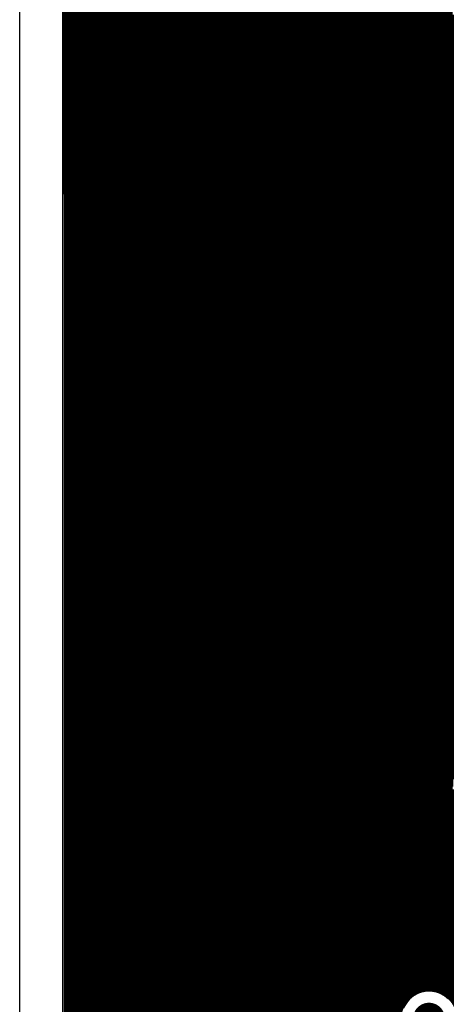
# Model space of a CAD drawing. Header units: millimetres. Extents: x 1.27 to 3.86, y 0.66 to 4.7.
# Tile 186 of 236: x 1.69 to 1.99, y 3.6 to 4.29. Entities that reach past the tile are written whole.
import ezdxf

# ---------------------------------------------------------------- set-up
doc = ezdxf.new("R2010")
doc.units = ezdxf.units.MM
doc.header["$MEASUREMENT"] = 0
for name, color, linetype in [('BottomLayer', 5, 'Continuous'), ('MidLayer1', 16, 'Continuous'), ('MidLayer2', 76, 'Continuous'), ('MidLayer3', 90, 'Continuous'), ('MidLayer4', 156, 'Continuous'), ('MidLayer5', 130, 'Continuous'), ('MidLayer6', 216, 'Continuous'), ('MultiLayer', 9, 'Continuous'), ('PadHoleLayer', 156, 'Continuous'), ('TopLayer', 1, 'Continuous'), ('ViaHoleLayer', 16, 'Continuous')]:
    doc.layers.add(name, color=color, linetype=linetype)

msp = doc.modelspace()

# ---------------------------------------------------------------- linework, layer by layer
at = {"layer": 'BottomLayer'}
for p, q in [((1.932, 4.678), (1.932, 3.683)), ((1.722, 2.55418), (1.722, 4.44033)), ((1.932, 3.683), (1.897, 3.648)), ((1.897, 3.648), (1.897, 3.28986))]:
    msp.add_line(p, q, dxfattribs=at)
for points, const_width in [([(1.7314, 4.209, 1), (1.7426, 4.209, 1)], 0.0112), ([(1.8264, 4.209, 1), (1.8376, 4.209, 1)], 0.0112), ([(1.7314, 4.114, 1), (1.7426, 4.114, 1)], 0.0112), ([(1.8264, 4.114, 1), (1.8376, 4.114, 1)], 0.0112), ([(1.7314, 4.019, 1), (1.7426, 4.019, 1)], 0.0112), ([(1.8264, 4.019, 1), (1.8376, 4.019, 1)], 0.0112), ([(1.7314, 3.924, 1), (1.7426, 3.924, 1)], 0.0112), ([(1.8264, 3.924, 1), (1.8376, 3.924, 1)], 0.0112), ([(1.7314, 3.829, 1), (1.7426, 3.829, 1)], 0.0112), ([(1.8264, 3.829, 1), (1.8376, 3.829, 1)], 0.0112), ([(1.77074, 3.71881, 1), (1.84948, 3.71881, 1)], 0.07874), ([(1.7314, 3.639, 1), (1.7426, 3.639, 1)], 0.0112), ([(1.97179, 3.59417, 1), (1.98299, 3.59417, 1)], 0.0112)]:
    msp.add_lwpolyline(points, format="xyb", close=True, dxfattribs=dict(at, const_width=const_width))
at = {"layer": 'MidLayer1', "const_width": 0.008}
for points in [[(1.72699, 2.03594), (1.727, 4.674)], [(1.73, 2.03594), (1.73, 4.674)], [(1.735, 2.03594), (1.735, 4.674)], [(1.74, 2.03594), (1.74, 4.674)], [(1.745, 2.03594), (1.745, 4.674)], [(1.75, 2.53296), (1.75, 4.674)], [(1.755, 2.5359), (1.755, 4.674)], [(1.76, 2.53662), (1.76, 4.674)], [(1.765, 2.53662), (1.765, 4.674)], [(1.77, 2.53662), (1.77, 4.674)], [(1.775, 2.53662), (1.775, 4.674)], [(1.78, 2.53662), (1.78, 4.674)], [(1.785, 2.53662), (1.785, 4.674)], [(1.79, 2.53662), (1.79, 4.674)], [(1.795, 2.53662), (1.795, 4.674)], [(1.8, 2.53657), (1.8, 4.674)], [(1.805, 2.53519), (1.805, 4.674)], [(1.81, 2.53104), (1.81, 4.674)], [(1.815, 2.03594), (1.815, 4.674)], [(1.82, 2.03594), (1.82, 4.674)], [(1.825, 2.03594), (1.825, 4.674)], [(1.83, 2.03594), (1.83, 4.674)], [(1.835, 2.03594), (1.835, 4.674)], [(1.84, 2.03594), (1.84, 4.674)], [(1.845, 2.03594), (1.845, 4.674)], [(1.85, 2.03594), (1.85, 4.674)], [(1.855, 2.03594), (1.855, 4.674)], [(1.86, 3.12075), (1.86, 4.674)], [(1.865, 3.12796), (1.865, 4.674)], [(1.87, 3.13168), (1.87, 4.674)], [(1.875, 3.13372), (1.875, 4.674)], [(1.88, 3.13454), (1.88, 4.674)], [(1.885, 3.13426), (1.885, 4.674)], [(1.89, 3.13285), (1.89, 4.674)], [(1.895, 3.21962), (1.895, 4.674)], [(1.9, 3.22487), (1.9, 4.674)], [(1.905, 3.54619), (1.905, 4.674)], [(1.91, 3.55175), (1.91, 4.674)], [(1.915, 3.55481), (1.915, 4.674)], [(1.92, 3.55641), (1.92, 4.674)], [(1.925, 3.55684), (1.925, 4.674)], [(1.93, 3.55619), (1.93, 4.674)], [(1.935, 3.55435), (1.935, 4.674)], [(1.94, 3.55093), (1.94, 4.674)], [(1.945, 3.54454), (1.945, 4.674)], [(1.95, 3.4633), (1.95, 4.674)], [(1.955, 3.60025), (1.955, 4.674)], [(1.96, 3.60953), (1.96, 4.674)], [(1.965, 3.61378), (1.965, 4.674)], [(1.97, 3.61616), (1.97, 4.674)], [(1.975, 3.61725), (1.975, 4.674)], [(1.98, 3.61722), (1.98, 4.674)], [(1.985, 3.61609), (1.985, 4.674)], [(1.99, 3.61364), (1.99, 4.674)], [(1.727, 4.29), (2.48, 4.29)], [(1.727, 4.285), (2.48, 4.285)], [(1.727, 4.28), (2.48, 4.28)], [(1.727, 4.275), (2.48, 4.275)], [(1.727, 4.27), (2.48, 4.27)], [(1.727, 4.265), (2.33893, 4.265)], [(1.727, 4.26), (2.33247, 4.26)], [(1.727, 4.255), (2.32904, 4.255)], [(1.727, 4.25), (2.32719, 4.25)], [(1.727, 4.245), (2.32655, 4.245)], [(1.727, 4.24), (2.32701, 4.24)], [(1.727, 4.235), (2.32865, 4.235)], [(1.727, 4.23), (2.33178, 4.23)], [(1.727, 4.225), (2.33022, 4.225)], [(1.727, 4.22), (2.32818, 4.22)], [(1.727, 4.215), (2.32738, 4.215)], [(1.727, 4.21), (2.32768, 4.21)], [(1.727, 4.205), (2.32913, 4.205)], [(1.727, 4.2), (2.33201, 4.2)], [(1.727, 4.195), (2.33097, 4.195)], [(1.727, 4.19), (2.32857, 4.19)], [(1.727, 4.185), (2.32748, 4.185)], [(1.727, 4.18), (2.2378, 4.18)], [(1.727, 4.175), (2.23104, 4.175)], [(1.727, 4.17), (2.22759, 4.17)], [(1.727, 4.165), (2.14572, 4.165)], [(1.727, 4.16), (2.13555, 4.16)], [(1.727, 4.155), (2.13114, 4.155)], [(1.727, 4.15), (2.12867, 4.15)], [(1.727, 4.145), (2.12752, 4.145)], [(1.727, 4.14), (2.12748, 4.14)], [(1.727, 4.135), (2.12854, 4.135)], [(1.727, 4.13), (2.1309, 4.13)], [(1.727, 4.125), (2.13511, 4.125)], [(1.727, 4.12), (2.1442, 4.12)], [(1.727, 4.115), (2.20096, 4.115)], [(1.727, 4.11), (2.20537, 4.11)], [(1.727, 4.105), (2.2157, 4.105)], [(1.727, 4.1), (2.43219, 4.1)], [(1.727, 4.095), (2.43246, 4.095)], [(1.727, 4.09), (2.43387, 4.09)], [(1.727, 4.085), (2.43667, 4.085)], [(1.727, 4.08), (2.44169, 4.08)], [(1.727, 4.075), (2.48, 4.075)], [(1.727, 4.07), (2.48, 4.07)], [(1.727, 4.065), (2.28557, 4.065)], [(1.727, 4.06), (2.28076, 4.06)], [(1.727, 4.055), (2.27807, 4.055)], [(1.727, 4.05), (2.27674, 4.05)], [(1.727, 4.045), (2.27654, 4.045)], [(1.727, 4.04), (2.27745, 4.04)], [(1.727, 4.035), (2.27959, 4.035)], [(1.727, 4.03), (2.28347, 4.03)], [(1.727, 4.025), (2.2912, 4.025)], [(1.727, 4.02), (2.30779, 4.02)], [(1.727, 4.015), (2.3085, 4.015)], [(1.727, 4.01), (2.28931, 4.01)], [(1.727, 4.005), (2.28449, 4.005)], [(1.727, 4), (2.28179, 4)], [(1.727, 3.995), (2.28046, 3.995)], [(1.727, 3.99), (2.28026, 3.99)], [(1.727, 3.985), (2.00702, 3.985)], [(1.727, 3.98), (2.00162, 3.98)], [(1.727, 3.975), (1.99864, 3.975)], [(1.727, 3.97), (1.99709, 3.97)], [(1.727, 3.965), (1.9967, 3.965)], [(1.727, 3.96), (1.9974, 3.96)], [(1.727, 3.955), (1.9993, 3.955)], [(1.727, 3.95), (2.0028, 3.95)], [(1.727, 3.945), (2.0094, 3.945)], [(1.727, 3.94), (2.42699, 3.94)], [(1.727, 3.935), (2.5094, 3.935)], [(1.727, 3.93), (2.5144, 3.93)], [(1.727, 3.925), (2.5194, 3.925)], [(1.727, 3.92), (2.5244, 3.92)], [(1.727, 3.915), (2.5294, 3.915)], [(1.727, 3.91), (2.5344, 3.91)], [(1.727, 3.905), (2.5394, 3.905)], [(1.727, 3.9), (2.5444, 3.9)], [(1.727, 3.895), (2.5494, 3.895)], [(1.727, 3.89), (2.5544, 3.89)], [(1.727, 3.885), (2.5594, 3.885)], [(1.727, 3.88), (2.5644, 3.88)], [(1.727, 3.875), (2.5694, 3.875)], [(1.727, 3.87), (2.5744, 3.87)], [(1.727, 3.865), (2.5794, 3.865)], [(1.727, 3.86), (2.54711, 3.86)], [(1.727, 3.855), (2.53609, 3.855)], [(1.727, 3.85), (2.53188, 3.85)], [(1.727, 3.845), (2.52967, 3.845)], [(1.727, 3.84), (2.52882, 3.84)], [(1.727, 3.835), (2.52918, 3.835)], [(1.727, 3.83), (2.5308, 3.83)], [(1.727, 3.825), (2.53408, 3.825)], [(1.727, 3.82), (2.34826, 3.82)], [(1.727, 3.815), (2.34224, 3.815)], [(1.727, 3.81), (2.33896, 3.81)], [(1.727, 3.805), (2.33722, 3.805)], [(1.727, 3.8), (2.33665, 3.8)], [(1.727, 3.795), (2.33717, 3.795)], [(1.727, 3.79), (2.33887, 3.79)], [(1.727, 3.785), (2.32823, 3.785)], [(1.727, 3.78), (2.32345, 3.78)], [(1.727, 3.775), (2.00372, 3.775)], [(1.727, 3.77), (1.9986, 3.77)], [(1.727, 3.765), (1.99575, 3.765)], [(1.727, 3.76), (1.9943, 3.76)], [(1.727, 3.755), (1.994, 3.755)], [(1.727, 3.75), (1.99479, 3.75)], [(1.727, 3.745), (1.9968, 3.745)], [(1.727, 3.74), (2.00047, 3.74)], [(1.727, 3.735), (2.00753, 3.735)], [(1.727, 3.73), (2.14826, 3.73)], [(1.727, 3.725), (2.14772, 3.725)], [(1.727, 3.72), (2.14326, 3.72)], [(1.727, 3.715), (2.14076, 3.715)], [(1.727, 3.71), (2.13959, 3.71)], [(1.727, 3.705), (2.13953, 3.705)], [(1.727, 3.7), (2.14057, 3.7)], [(1.727, 3.695), (2.1429, 3.695)], [(1.727, 3.69), (2.14707, 3.69)], [(1.727, 3.685), (2.15595, 3.685)], [(1.727, 3.68), (2.37226, 3.68)], [(1.727, 3.675), (2.37141, 3.675)], [(1.727, 3.67), (2.37177, 3.67)], [(1.727, 3.665), (2.37339, 3.665)], [(1.727, 3.66), (2.36868, 3.66)], [(1.727, 3.655), (2.36447, 3.655)], [(1.727, 3.65), (2.36226, 3.65)], [(1.727, 3.645), (2.13181, 3.645)], [(1.727, 3.64), (2.12576, 3.64)], [(1.727, 3.635), (2.12248, 3.635)], [(1.727, 3.63), (2.12072, 3.63)], [(1.727, 3.625), (2.12015, 3.625)], [(1.727, 3.62), (2.12067, 3.62)], [(1.727, 3.615), (1.96717, 3.615)], [(1.98761, 3.615), (2.12236, 3.615)], [(1.727, 3.61), (1.96043, 3.61)], [(1.727, 3.605), (1.95687, 3.605)]]:
    msp.add_lwpolyline(points, dxfattribs=at)
at = {"layer": 'MidLayer1'}
for points, const_width in [([(1.725, 4.29, 1), (1.729, 4.29, 1)], 0.004), ([(1.725, 4.285, 1), (1.729, 4.285, 1)], 0.004), ([(1.725, 4.28, 1), (1.729, 4.28, 1)], 0.004), ([(1.725, 4.275, 1), (1.729, 4.275, 1)], 0.004), ([(1.725, 4.27, 1), (1.729, 4.27, 1)], 0.004), ([(1.725, 4.265, 1), (1.729, 4.265, 1)], 0.004), ([(1.725, 4.26, 1), (1.729, 4.26, 1)], 0.004), ([(1.725, 4.255, 1), (1.729, 4.255, 1)], 0.004), ([(1.725, 4.25, 1), (1.729, 4.25, 1)], 0.004), ([(1.725, 4.245, 1), (1.729, 4.245, 1)], 0.004), ([(1.725, 4.24, 1), (1.729, 4.24, 1)], 0.004), ([(1.725, 4.235, 1), (1.729, 4.235, 1)], 0.004), ([(1.725, 4.23, 1), (1.729, 4.23, 1)], 0.004), ([(1.725, 4.225, 1), (1.729, 4.225, 1)], 0.004), ([(1.725, 4.22, 1), (1.729, 4.22, 1)], 0.004), ([(1.725, 4.215, 1), (1.729, 4.215, 1)], 0.004), ([(1.725, 4.21, 1), (1.729, 4.21, 1)], 0.004), ([(1.7314, 4.209, 1), (1.7426, 4.209, 1)], 0.0112), ([(1.8264, 4.209, 1), (1.8376, 4.209, 1)], 0.0112), ([(1.725, 4.205, 1), (1.729, 4.205, 1)], 0.004), ([(1.725, 4.2, 1), (1.729, 4.2, 1)], 0.004), ([(1.725, 4.195, 1), (1.729, 4.195, 1)], 0.004), ([(1.725, 4.19, 1), (1.729, 4.19, 1)], 0.004), ([(1.725, 4.185, 1), (1.729, 4.185, 1)], 0.004), ([(1.725, 4.18, 1), (1.729, 4.18, 1)], 0.004), ([(1.725, 4.175, 1), (1.729, 4.175, 1)], 0.004), ([(1.725, 4.17, 1), (1.729, 4.17, 1)], 0.004), ([(1.725, 4.165, 1), (1.729, 4.165, 1)], 0.004), ([(1.725, 4.16, 1), (1.729, 4.16, 1)], 0.004), ([(1.725, 4.155, 1), (1.729, 4.155, 1)], 0.004), ([(1.725, 4.15, 1), (1.729, 4.15, 1)], 0.004), ([(1.725, 4.145, 1), (1.729, 4.145, 1)], 0.004), ([(1.725, 4.14, 1), (1.729, 4.14, 1)], 0.004), ([(1.725, 4.135, 1), (1.729, 4.135, 1)], 0.004), ([(1.725, 4.13, 1), (1.729, 4.13, 1)], 0.004), ([(1.725, 4.125, 1), (1.729, 4.125, 1)], 0.004), ([(1.7314, 4.114, 1), (1.7426, 4.114, 1)], 0.0112), ([(1.8264, 4.114, 1), (1.8376, 4.114, 1)], 0.0112), ([(1.725, 4.12, 1), (1.729, 4.12, 1)], 0.004), ([(1.725, 4.115, 1), (1.729, 4.115, 1)], 0.004), ([(1.725, 4.11, 1), (1.729, 4.11, 1)], 0.004), ([(1.725, 4.105, 1), (1.729, 4.105, 1)], 0.004), ([(1.725, 4.1, 1), (1.729, 4.1, 1)], 0.004), ([(1.725, 4.095, 1), (1.729, 4.095, 1)], 0.004), ([(1.725, 4.09, 1), (1.729, 4.09, 1)], 0.004), ([(1.725, 4.085, 1), (1.729, 4.085, 1)], 0.004), ([(1.725, 4.08, 1), (1.729, 4.08, 1)], 0.004), ([(1.725, 4.075, 1), (1.729, 4.075, 1)], 0.004), ([(1.725, 4.07, 1), (1.729, 4.07, 1)], 0.004), ([(1.725, 4.065, 1), (1.729, 4.065, 1)], 0.004), ([(1.725, 4.06, 1), (1.729, 4.06, 1)], 0.004), ([(1.725, 4.055, 1), (1.729, 4.055, 1)], 0.004), ([(1.725, 4.05, 1), (1.729, 4.05, 1)], 0.004), ([(1.725, 4.045, 1), (1.729, 4.045, 1)], 0.004), ([(1.725, 4.04, 1), (1.729, 4.04, 1)], 0.004), ([(1.725, 4.035, 1), (1.729, 4.035, 1)], 0.004), ([(1.725, 4.03, 1), (1.729, 4.03, 1)], 0.004), ([(1.725, 4.025, 1), (1.729, 4.025, 1)], 0.004), ([(1.7314, 4.019, 1), (1.7426, 4.019, 1)], 0.0112), ([(1.8264, 4.019, 1), (1.8376, 4.019, 1)], 0.0112), ([(1.725, 4.02, 1), (1.729, 4.02, 1)], 0.004), ([(1.725, 4.015, 1), (1.729, 4.015, 1)], 0.004), ([(1.725, 4.01, 1), (1.729, 4.01, 1)], 0.004), ([(1.725, 4.005, 1), (1.729, 4.005, 1)], 0.004), ([(1.725, 4, 1), (1.729, 4, 1)], 0.004), ([(1.725, 3.995, 1), (1.729, 3.995, 1)], 0.004), ([(1.725, 3.99, 1), (1.729, 3.99, 1)], 0.004), ([(1.725, 3.985, 1), (1.729, 3.985, 1)], 0.004), ([(1.725, 3.98, 1), (1.729, 3.98, 1)], 0.004), ([(1.725, 3.975, 1), (1.729, 3.975, 1)], 0.004), ([(1.725, 3.97, 1), (1.729, 3.97, 1)], 0.004), ([(1.725, 3.965, 1), (1.729, 3.965, 1)], 0.004), ([(1.725, 3.96, 1), (1.729, 3.96, 1)], 0.004), ([(1.725, 3.955, 1), (1.729, 3.955, 1)], 0.004), ([(1.725, 3.95, 1), (1.729, 3.95, 1)], 0.004), ([(1.725, 3.945, 1), (1.729, 3.945, 1)], 0.004), ([(1.725, 3.94, 1), (1.729, 3.94, 1)], 0.004), ([(1.725, 3.935, 1), (1.729, 3.935, 1)], 0.004), ([(1.725, 3.93, 1), (1.729, 3.93, 1)], 0.004), ([(1.7314, 3.924, 1), (1.7426, 3.924, 1)], 0.0112), ([(1.8264, 3.924, 1), (1.8376, 3.924, 1)], 0.0112), ([(1.725, 3.925, 1), (1.729, 3.925, 1)], 0.004), ([(1.725, 3.92, 1), (1.729, 3.92, 1)], 0.004), ([(1.725, 3.915, 1), (1.729, 3.915, 1)], 0.004), ([(1.725, 3.91, 1), (1.729, 3.91, 1)], 0.004), ([(1.725, 3.905, 1), (1.729, 3.905, 1)], 0.004), ([(1.725, 3.9, 1), (1.729, 3.9, 1)], 0.004), ([(1.725, 3.895, 1), (1.729, 3.895, 1)], 0.004), ([(1.725, 3.89, 1), (1.729, 3.89, 1)], 0.004), ([(1.725, 3.885, 1), (1.729, 3.885, 1)], 0.004), ([(1.725, 3.88, 1), (1.729, 3.88, 1)], 0.004), ([(1.725, 3.875, 1), (1.729, 3.875, 1)], 0.004), ([(1.725, 3.87, 1), (1.729, 3.87, 1)], 0.004), ([(1.725, 3.865, 1), (1.729, 3.865, 1)], 0.004), ([(1.725, 3.86, 1), (1.729, 3.86, 1)], 0.004), ([(1.725, 3.855, 1), (1.729, 3.855, 1)], 0.004), ([(1.725, 3.85, 1), (1.729, 3.85, 1)], 0.004), ([(1.725, 3.845, 1), (1.729, 3.845, 1)], 0.004), ([(1.725, 3.84, 1), (1.729, 3.84, 1)], 0.004), ([(1.725, 3.835, 1), (1.729, 3.835, 1)], 0.004), ([(1.7314, 3.829, 1), (1.7426, 3.829, 1)], 0.0112), ([(1.8264, 3.829, 1), (1.8376, 3.829, 1)], 0.0112), ([(1.725, 3.83, 1), (1.729, 3.83, 1)], 0.004), ([(1.725, 3.825, 1), (1.729, 3.825, 1)], 0.004), ([(1.725, 3.82, 1), (1.729, 3.82, 1)], 0.004), ([(1.725, 3.815, 1), (1.729, 3.815, 1)], 0.004), ([(1.725, 3.81, 1), (1.729, 3.81, 1)], 0.004), ([(1.725, 3.805, 1), (1.729, 3.805, 1)], 0.004), ([(1.725, 3.8, 1), (1.729, 3.8, 1)], 0.004), ([(1.725, 3.795, 1), (1.729, 3.795, 1)], 0.004), ([(1.77074, 3.71881, 1), (1.84948, 3.71881, 1)], 0.07874), ([(1.725, 3.79, 1), (1.729, 3.79, 1)], 0.004), ([(1.725, 3.785, 1), (1.729, 3.785, 1)], 0.004), ([(1.725, 3.78, 1), (1.729, 3.78, 1)], 0.004), ([(1.725, 3.775, 1), (1.729, 3.775, 1)], 0.004), ([(1.725, 3.77, 1), (1.729, 3.77, 1)], 0.004), ([(1.725, 3.765, 1), (1.729, 3.765, 1)], 0.004), ([(1.725, 3.76, 1), (1.729, 3.76, 1)], 0.004), ([(1.725, 3.755, 1), (1.729, 3.755, 1)], 0.004), ([(1.725, 3.75, 1), (1.729, 3.75, 1)], 0.004), ([(1.725, 3.745, 1), (1.729, 3.745, 1)], 0.004), ([(1.725, 3.74, 1), (1.729, 3.74, 1)], 0.004), ([(1.725, 3.735, 1), (1.729, 3.735, 1)], 0.004), ([(1.725, 3.73, 1), (1.729, 3.73, 1)], 0.004), ([(1.725, 3.725, 1), (1.729, 3.725, 1)], 0.004), ([(1.725, 3.72, 1), (1.729, 3.72, 1)], 0.004), ([(1.725, 3.715, 1), (1.729, 3.715, 1)], 0.004), ([(1.725, 3.71, 1), (1.729, 3.71, 1)], 0.004), ([(1.725, 3.705, 1), (1.729, 3.705, 1)], 0.004), ([(1.725, 3.7, 1), (1.729, 3.7, 1)], 0.004), ([(1.725, 3.695, 1), (1.729, 3.695, 1)], 0.004), ([(1.725, 3.69, 1), (1.729, 3.69, 1)], 0.004), ([(1.725, 3.685, 1), (1.729, 3.685, 1)], 0.004), ([(1.725, 3.68, 1), (1.729, 3.68, 1)], 0.004), ([(1.725, 3.675, 1), (1.729, 3.675, 1)], 0.004), ([(1.725, 3.67, 1), (1.729, 3.67, 1)], 0.004), ([(1.725, 3.665, 1), (1.729, 3.665, 1)], 0.004), ([(1.725, 3.66, 1), (1.729, 3.66, 1)], 0.004), ([(1.725, 3.655, 1), (1.729, 3.655, 1)], 0.004), ([(1.725, 3.65, 1), (1.729, 3.65, 1)], 0.004), ([(1.725, 3.645, 1), (1.729, 3.645, 1)], 0.004), ([(1.725, 3.64, 1), (1.729, 3.64, 1)], 0.004), ([(1.7314, 3.639, 1), (1.7426, 3.639, 1)], 0.0112), ([(1.725, 3.635, 1), (1.729, 3.635, 1)], 0.004), ([(1.725, 3.63, 1), (1.729, 3.63, 1)], 0.004), ([(1.725, 3.625, 1), (1.729, 3.625, 1)], 0.004), ([(1.725, 3.62, 1), (1.729, 3.62, 1)], 0.004), ([(1.725, 3.615, 1), (1.729, 3.615, 1)], 0.004), ([(2.00059, 3.59417, 1), (1.95419, 3.59417, 1)], 0.008), ([(1.963, 3.61378, 1), (1.967, 3.61378, 1)], 0.004), ([(1.96517, 3.615, 1), (1.96917, 3.615, 1)], 0.004), ([(1.968, 3.61616, 1), (1.972, 3.61616, 1)], 0.004), ([(1.973, 3.61725, 1), (1.977, 3.61725, 1)], 0.004), ([(1.978, 3.61722, 1), (1.982, 3.61722, 1)], 0.004), ([(1.983, 3.61609, 1), (1.987, 3.61609, 1)], 0.004), ([(1.98561, 3.615, 1), (1.98961, 3.615, 1)], 0.004), ([(1.988, 3.61364, 1), (1.992, 3.61364, 1)], 0.004), ([(1.725, 3.61, 1), (1.729, 3.61, 1)], 0.004), ([(1.958, 3.60953, 1), (1.962, 3.60953, 1)], 0.004), ([(1.95843, 3.61, 1), (1.96243, 3.61, 1)], 0.004), ([(1.725, 3.605, 1), (1.729, 3.605, 1)], 0.004), ([(1.95487, 3.605, 1), (1.95887, 3.605, 1)], 0.004), ([(1.97179, 3.59417, 1), (1.98299, 3.59417, 1)], 0.0112)]:
    msp.add_lwpolyline(points, format="xyb", close=True, dxfattribs=dict(at, const_width=const_width))
at = {"layer": 'MidLayer2'}
for p, q in [((1.722, 2.55669), (1.722, 4.678)), ((1.904, 4.3305), (1.904, 3.29942)), ((1.92192, 3.5553), (1.92192, 4.29599)), ((1.96667, 3.61021), (1.96375, 3.60781)), ((1.97001, 3.61199), (1.96667, 3.61021)), ((1.97363, 3.61309), (1.97001, 3.61199)), ((1.97739, 3.61346), (1.97363, 3.61309)), ((1.98115, 3.61309), (1.97739, 3.61346)), ((1.98477, 3.61199), (1.98115, 3.61309)), ((1.98811, 3.61021), (1.98477, 3.61199)), ((1.99103, 3.60781), (1.98811, 3.61021)), ((1.96135, 3.60489), (1.95957, 3.60155)), ((1.96375, 3.60781), (1.96135, 3.60489))]:
    msp.add_line(p, q, dxfattribs=at)
for points, const_width in [([(1.7314, 4.209, 1), (1.7426, 4.209, 1)], 0.0112), ([(1.8264, 4.209, 1), (1.8376, 4.209, 1)], 0.0112), ([(1.7314, 4.114, 1), (1.7426, 4.114, 1)], 0.0112), ([(1.8264, 4.114, 1), (1.8376, 4.114, 1)], 0.0112), ([(1.7314, 4.019, 1), (1.7426, 4.019, 1)], 0.0112), ([(1.8264, 4.019, 1), (1.8376, 4.019, 1)], 0.0112), ([(1.7314, 3.924, 1), (1.7426, 3.924, 1)], 0.0112), ([(1.8264, 3.924, 1), (1.8376, 3.924, 1)], 0.0112), ([(1.7314, 3.829, 1), (1.7426, 3.829, 1)], 0.0112), ([(1.8264, 3.829, 1), (1.8376, 3.829, 1)], 0.0112), ([(1.77074, 3.71881, 1), (1.84948, 3.71881, 1)], 0.07874), ([(1.7314, 3.639, 1), (1.7426, 3.639, 1)], 0.0112), ([(1.97179, 3.59417, 1), (1.98299, 3.59417, 1)], 0.0112)]:
    msp.add_lwpolyline(points, format="xyb", close=True, dxfattribs=dict(at, const_width=const_width))
at = {"layer": 'MidLayer3'}
for p, q in [((1.722, 2.554), (1.722, 4.672)), ((2.0126, 4.3507), (1.934, 4.2721)), ((1.953, 4.276), (2.02, 4.343)), ((1.953, 3.77423), (1.953, 4.276)), ((1.934, 4.2721), (1.934, 3.60139)), ((1.98501, 3.74222), (1.953, 3.77423)), ((2.04784, 3.74222), (1.98501, 3.74222))]:
    msp.add_line(p, q, dxfattribs=at)
for points, const_width in [([(1.7314, 4.209, 1), (1.7426, 4.209, 1)], 0.0112), ([(1.8264, 4.209, 1), (1.8376, 4.209, 1)], 0.0112), ([(1.7314, 4.114, 1), (1.7426, 4.114, 1)], 0.0112), ([(1.8264, 4.114, 1), (1.8376, 4.114, 1)], 0.0112), ([(1.7314, 4.019, 1), (1.7426, 4.019, 1)], 0.0112), ([(1.8264, 4.019, 1), (1.8376, 4.019, 1)], 0.0112), ([(1.7314, 3.924, 1), (1.7426, 3.924, 1)], 0.0112), ([(1.8264, 3.924, 1), (1.8376, 3.924, 1)], 0.0112), ([(1.7314, 3.829, 1), (1.7426, 3.829, 1)], 0.0112), ([(1.8264, 3.829, 1), (1.8376, 3.829, 1)], 0.0112), ([(1.77074, 3.71881, 1), (1.84948, 3.71881, 1)], 0.07874), ([(1.7314, 3.639, 1), (1.7426, 3.639, 1)], 0.0112), ([(1.97179, 3.59417, 1), (1.98299, 3.59417, 1)], 0.0112)]:
    msp.add_lwpolyline(points, format="xyb", close=True, dxfattribs=dict(at, const_width=const_width))
at = {"layer": 'MidLayer4'}
for p, q in [((1.72199, 2.03178), (1.722, 4.678)), ((1.9699, 3.61226), (1.96355, 3.60801)), ((1.97739, 3.61375), (1.9699, 3.61226)), ((1.98488, 3.61226), (1.97739, 3.61375)), ((1.99123, 3.60801), (1.98488, 3.61226)), ((1.96355, 3.60801), (1.9593, 3.60166))]:
    msp.add_line(p, q, dxfattribs=at)
for points, const_width in [([(1.7314, 4.209, 1), (1.7426, 4.209, 1)], 0.0112), ([(1.8264, 4.209, 1), (1.8376, 4.209, 1)], 0.0112), ([(1.7314, 4.114, 1), (1.7426, 4.114, 1)], 0.0112), ([(1.8264, 4.114, 1), (1.8376, 4.114, 1)], 0.0112), ([(1.7314, 4.019, 1), (1.7426, 4.019, 1)], 0.0112), ([(1.8264, 4.019, 1), (1.8376, 4.019, 1)], 0.0112), ([(1.7314, 3.924, 1), (1.7426, 3.924, 1)], 0.0112), ([(1.8264, 3.924, 1), (1.8376, 3.924, 1)], 0.0112), ([(1.7314, 3.829, 1), (1.7426, 3.829, 1)], 0.0112), ([(1.8264, 3.829, 1), (1.8376, 3.829, 1)], 0.0112), ([(1.77074, 3.71881, 1), (1.84948, 3.71881, 1)], 0.07874), ([(1.7314, 3.639, 1), (1.7426, 3.639, 1)], 0.0112), ([(1.97179, 3.59417, 1), (1.98299, 3.59417, 1)], 0.0112)]:
    msp.add_lwpolyline(points, format="xyb", close=True, dxfattribs=dict(at, const_width=const_width))
at = {"layer": 'MidLayer5'}
for points, const_width in [([(1.7314, 4.209, 1), (1.7426, 4.209, 1)], 0.0112), ([(1.8264, 4.209, 1), (1.8376, 4.209, 1)], 0.0112), ([(1.7314, 4.114, 1), (1.7426, 4.114, 1)], 0.0112), ([(1.8264, 4.114, 1), (1.8376, 4.114, 1)], 0.0112), ([(1.7314, 4.019, 1), (1.7426, 4.019, 1)], 0.0112), ([(1.8264, 4.019, 1), (1.8376, 4.019, 1)], 0.0112), ([(1.7314, 3.924, 1), (1.7426, 3.924, 1)], 0.0112), ([(1.8264, 3.924, 1), (1.8376, 3.924, 1)], 0.0112), ([(1.7314, 3.829, 1), (1.7426, 3.829, 1)], 0.0112), ([(1.8264, 3.829, 1), (1.8376, 3.829, 1)], 0.0112), ([(1.77074, 3.71881, 1), (1.84948, 3.71881, 1)], 0.07874), ([(1.7314, 3.639, 1), (1.7426, 3.639, 1)], 0.0112), ([(1.95059, 3.62098, 1), (1.95359, 3.62098, 1)], 0.003), ([(1.95059, 3.62098, 1), (1.95359, 3.62098, 1)], 0.003), ([(1.97179, 3.59417, 1), (1.98299, 3.59417, 1)], 0.0112)]:
    msp.add_lwpolyline(points, format="xyb", close=True, dxfattribs=dict(at, const_width=const_width))
at = {"layer": 'MidLayer5', "const_width": 0.006}
for points in [[(1.95209, 3.62098), (2.01438, 3.68328)], [(1.95209, 3.53554), (1.95209, 3.62098)]]:
    msp.add_lwpolyline(points, dxfattribs=at)
at = {"layer": 'MidLayer6'}
for p, q in [((1.92854, 3.77322), (1.95062, 3.7953)), ((1.95062, 3.7953), (2.05866, 3.7953)), ((1.92854, 3.58182), (1.92854, 3.77322)), ((1.96667, 3.61021), (1.96375, 3.60781)), ((1.97001, 3.61199), (1.96667, 3.61021)), ((1.97363, 3.61309), (1.97001, 3.61199)), ((1.97739, 3.61346), (1.97363, 3.61309)), ((1.98115, 3.61309), (1.97739, 3.61346)), ((1.98477, 3.61199), (1.98115, 3.61309)), ((1.98811, 3.61021), (1.98477, 3.61199)), ((1.99103, 3.60781), (1.98811, 3.61021)), ((1.96135, 3.60489), (1.95957, 3.60155)), ((1.96375, 3.60781), (1.96135, 3.60489))]:
    msp.add_line(p, q, dxfattribs=at)
for points, const_width in [([(1.7314, 4.209, 1), (1.7426, 4.209, 1)], 0.0112), ([(1.8264, 4.209, 1), (1.8376, 4.209, 1)], 0.0112), ([(1.7314, 4.114, 1), (1.7426, 4.114, 1)], 0.0112), ([(1.8264, 4.114, 1), (1.8376, 4.114, 1)], 0.0112), ([(1.7314, 4.019, 1), (1.7426, 4.019, 1)], 0.0112), ([(1.8264, 4.019, 1), (1.8376, 4.019, 1)], 0.0112), ([(1.7314, 3.924, 1), (1.7426, 3.924, 1)], 0.0112), ([(1.8264, 3.924, 1), (1.8376, 3.924, 1)], 0.0112), ([(1.7314, 3.829, 1), (1.7426, 3.829, 1)], 0.0112), ([(1.8264, 3.829, 1), (1.8376, 3.829, 1)], 0.0112), ([(1.77074, 3.71881, 1), (1.84948, 3.71881, 1)], 0.07874), ([(1.7314, 3.639, 1), (1.7426, 3.639, 1)], 0.0112), ([(1.97179, 3.59417, 1), (1.98299, 3.59417, 1)], 0.0112)]:
    msp.add_lwpolyline(points, format="xyb", close=True, dxfattribs=dict(at, const_width=const_width))
at = {"layer": 'MultiLayer'}
for p, q in [((1.692, 2.00423), (1.692, 4.69936)), ((1.722, 4.678), (1.72199, 2.00423))]:
    msp.add_line(p, q, dxfattribs=at)
for points, const_width in [([(1.7314, 4.209, 1), (1.7426, 4.209, 1)], 0.0112), ([(1.8264, 4.209, 1), (1.8376, 4.209, 1)], 0.0112), ([(1.7314, 4.114, 1), (1.7426, 4.114, 1)], 0.0112), ([(1.8264, 4.114, 1), (1.8376, 4.114, 1)], 0.0112), ([(1.7314, 4.019, 1), (1.7426, 4.019, 1)], 0.0112), ([(1.8264, 4.019, 1), (1.8376, 4.019, 1)], 0.0112), ([(1.7314, 3.924, 1), (1.7426, 3.924, 1)], 0.0112), ([(1.8264, 3.924, 1), (1.8376, 3.924, 1)], 0.0112), ([(1.7314, 3.829, 1), (1.7426, 3.829, 1)], 0.0112), ([(1.8264, 3.829, 1), (1.8376, 3.829, 1)], 0.0112), ([(1.77074, 3.71881, 1), (1.84948, 3.71881, 1)], 0.07874), ([(1.7314, 3.639, 1), (1.7426, 3.639, 1)], 0.0112), ([(1.97179, 3.59417, 1), (1.98299, 3.59417, 1)], 0.0112)]:
    msp.add_lwpolyline(points, format="xyb", close=True, dxfattribs=dict(at, const_width=const_width))
at = {"layer": 'PadHoleLayer', "const_width": 0.05906}
msp.add_lwpolyline([(1.78058, 3.71881, 1), (1.83964, 3.71881, 1)], format="xyb", close=True, dxfattribs=at)
at = {"layer": 'TopLayer'}
for p, q in [((1.918, 4.678), (1.918, 3.55193)), ((1.723, 4.169), (1.723, 4.668)), ((1.722, 2.55418), (1.722, 4.44033)), ((2.16186, 4.169), (1.723, 4.169))]:
    msp.add_line(p, q, dxfattribs=at)
for points, const_width in [([(1.7314, 4.209, 1), (1.7426, 4.209, 1)], 0.0112), ([(1.8264, 4.209, 1), (1.8376, 4.209, 1)], 0.0112), ([(1.7314, 4.114, 1), (1.7426, 4.114, 1)], 0.0112), ([(1.8264, 4.114, 1), (1.8376, 4.114, 1)], 0.0112), ([(1.7314, 4.019, 1), (1.7426, 4.019, 1)], 0.0112), ([(1.8264, 4.019, 1), (1.8376, 4.019, 1)], 0.0112), ([(1.7314, 3.924, 1), (1.7426, 3.924, 1)], 0.0112), ([(1.8264, 3.924, 1), (1.8376, 3.924, 1)], 0.0112), ([(1.7314, 3.829, 1), (1.7426, 3.829, 1)], 0.0112), ([(1.8264, 3.829, 1), (1.8376, 3.829, 1)], 0.0112), ([(1.77074, 3.71881, 1), (1.84948, 3.71881, 1)], 0.07874), ([(1.7314, 3.639, 1), (1.7426, 3.639, 1)], 0.0112), ([(1.97179, 3.59417, 1), (1.98299, 3.59417, 1)], 0.0112)]:
    msp.add_lwpolyline(points, format="xyb", close=True, dxfattribs=dict(at, const_width=const_width))
at = {"layer": 'ViaHoleLayer', "const_width": 0.0061}
for points in [[(1.73395, 4.209, 1), (1.74005, 4.209, 1)], [(1.82895, 4.209, 1), (1.83505, 4.209, 1)], [(1.73395, 4.114, 1), (1.74005, 4.114, 1)], [(1.82895, 4.114, 1), (1.83505, 4.114, 1)], [(1.73395, 4.019, 1), (1.74005, 4.019, 1)], [(1.82895, 4.019, 1), (1.83505, 4.019, 1)], [(1.73395, 3.924, 1), (1.74005, 3.924, 1)], [(1.82895, 3.924, 1), (1.83505, 3.924, 1)], [(1.73395, 3.829, 1), (1.74005, 3.829, 1)], [(1.82895, 3.829, 1), (1.83505, 3.829, 1)], [(1.73395, 3.639, 1), (1.74005, 3.639, 1)]]:
    msp.add_lwpolyline(points, format="xyb", close=True, dxfattribs=at)

doc.saveas('drawing.dxf')
